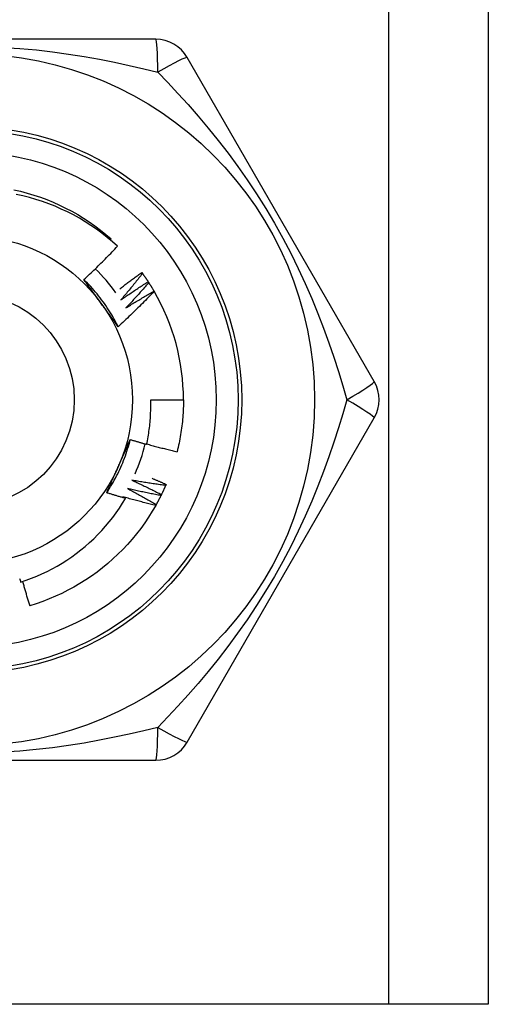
# Model space of a CAD drawing. Header units: inches. Extents: x 4 to 114, y 7 to 59.
# Tile 5 of 72: x 6.323 to 6.576, y 24.979 to 25.511. Entities that reach past the tile are written whole.
import ezdxf

# ---------------------------------------------------------------- set-up
doc = ezdxf.new("R2010")
doc.units = ezdxf.units.IN
doc.header["$MEASUREMENT"] = 0
doc.layers.add('Visible Edges(ANSI)', color=7, linetype='Continuous', lineweight=25)
doc.layers.add('Visible Tangent Edges(ANSI)', color=7, linetype='Continuous', lineweight=25)

msp = doc.modelspace()

# ---------------------------------------------------------------- linework, layer by layer
at = {"layer": 'Visible Edges(ANSI)'}
for p, q in [((6.576043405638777, 42.36483789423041), (6.576043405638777, 24.97901112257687)), ((6.396193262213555, 25.50066466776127), (6.193893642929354, 25.50066466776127)), ((6.514391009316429, 25.31562537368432), (6.413241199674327, 25.49082196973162)), ((6.371575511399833, 25.39223567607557), (6.372018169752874, 25.39275281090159)), ((6.388639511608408, 25.37454810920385), (6.388995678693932, 25.37406068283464)), ((6.392082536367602, 25.36959742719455), (6.392412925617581, 25.3690921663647)), ((6.395263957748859, 25.36447470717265), (6.395312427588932, 25.36439187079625)), ((6.393470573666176, 25.30578277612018), (6.41118513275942, 25.30578277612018)), ((6.413241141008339, 25.12074348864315), (6.514390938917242, 25.29594007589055)), ((6.401793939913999, 25.26003098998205), (6.401554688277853, 25.25947673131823)), ((6.193893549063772, 25.11090088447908), (6.396193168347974, 25.11090088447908)), ((6.522193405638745, 24.97901112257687), (6.067893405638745, 24.97901112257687)), ((6.576043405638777, 24.97901112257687), (6.522193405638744, 24.97901112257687))]:
    msp.add_line(p, q, dxfattribs=at)
at = {"layer": 'Visible Edges(ANSI)', "flags": 128}
for points in [[(6.319480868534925, 25.41932445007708), (6.323104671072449, 25.41848356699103), (6.326699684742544, 25.41752704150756), (6.330262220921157, 25.41645588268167), (6.333788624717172, 25.41527118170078), (6.337275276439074, 25.41397413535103), (6.340718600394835, 25.41256610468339), (6.344115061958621, 25.41104850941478), (6.347461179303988, 25.40942292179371), (6.350753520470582, 25.40769099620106), (6.35398870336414, 25.4058545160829), (6.357163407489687, 25.40391537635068), (6.360274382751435, 25.40187555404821), (6.363318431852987, 25.39973713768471), (6.36629243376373, 25.39750233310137), (6.369193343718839, 25.39517342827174), (6.372018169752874, 25.39275281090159)], [(6.375509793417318, 25.38878406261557), (6.372769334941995, 25.39122140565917), (6.369956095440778, 25.39356786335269), (6.367072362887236, 25.39582186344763), (6.364120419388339, 25.39798181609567), (6.361102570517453, 25.40004614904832), (6.358021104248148, 25.40201328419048), (6.354878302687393, 25.40388163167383), (6.351676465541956, 25.40564961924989), (6.348417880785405, 25.40731567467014), (6.34510483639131, 25.40887820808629), (6.341739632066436, 25.41033564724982), (6.33832564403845, 25.41168598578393), (6.334873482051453, 25.41292489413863), (6.331387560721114, 25.41405106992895), (6.32787065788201, 25.415063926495), (6.324325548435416, 25.41596284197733), (6.320755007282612, 25.41674721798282)], [(6.357332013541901, 25.37070596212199), (6.35811453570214, 25.37143421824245), (6.358894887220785, 25.37216468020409), (6.359673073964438, 25.37289734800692), (6.360449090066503, 25.37363220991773), (6.361222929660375, 25.37436927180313), (6.361994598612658, 25.37510851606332), (6.36276408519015, 25.37584994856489), (6.363531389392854, 25.37659355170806), (6.364296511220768, 25.37733933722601), (6.365059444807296, 25.37808728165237), (6.365820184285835, 25.37883739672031), (6.366578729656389, 25.37958966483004), (6.367335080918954, 25.38034408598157), (6.368089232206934, 25.38110065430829), (6.368841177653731, 25.38185936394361), (6.369590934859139, 25.38262022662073), (6.37033849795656, 25.38338323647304), (6.371083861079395, 25.38414838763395), (6.371827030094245, 25.38491568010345), (6.372567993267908, 25.38568510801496), (6.373306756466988, 25.38645665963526), (6.374043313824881, 25.38723034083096), (6.374777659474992, 25.38800614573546), (6.375509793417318, 25.38878406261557)], [(6.375886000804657, 25.34525653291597), (6.375297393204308, 25.34643708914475), (6.3746915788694, 25.34760893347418), (6.374068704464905, 25.34877182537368), (6.373428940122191, 25.34992553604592), (6.372772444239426, 25.35106982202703), (6.372099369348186, 25.35220444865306), (6.371409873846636, 25.35332918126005), (6.370704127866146, 25.35444377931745), (6.369982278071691, 25.35554801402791), (6.369244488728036, 25.35664163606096), (6.368490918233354, 25.35772442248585), (6.367721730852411, 25.35879612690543), (6.366937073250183, 25.35985651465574), (6.366137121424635, 25.36090535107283), (6.36532201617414, 25.36194240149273), (6.364491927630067, 25.3629674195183), (6.363647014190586, 25.36398018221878), (6.362787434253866, 25.36498044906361), (6.361913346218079, 25.36596797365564), (6.361024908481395, 25.36694253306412), (6.360122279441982, 25.36790388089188), (6.359205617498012, 25.36885178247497), (6.358275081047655, 25.36978600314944), (6.357330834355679, 25.37070630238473)], [(6.366708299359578, 25.35785036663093), (6.366315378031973, 25.35839116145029), (6.365922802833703, 25.35893145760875), (6.365530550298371, 25.35947126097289), (6.365138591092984, 25.36001058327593), (6.364746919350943, 25.36054941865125), (6.364355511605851, 25.36108778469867), (6.363964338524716, 25.36162568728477), (6.363573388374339, 25.36216313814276), (6.363182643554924, 25.36270013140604), (6.362792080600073, 25.36323668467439), (6.362401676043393, 25.36377280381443), (6.362011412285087, 25.36430849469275), (6.361621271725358, 25.36484376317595), (6.361231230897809, 25.36537861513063), (6.360841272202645, 25.36591306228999), (6.360451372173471, 25.36644711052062), (6.360061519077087, 25.36698076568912), (6.359671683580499, 25.36751403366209), (6.359281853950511, 25.36804692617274), (6.358892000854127, 25.36857944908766), (6.35850211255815, 25.36911160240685), (6.358112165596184, 25.36964340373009), (6.357722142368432, 25.37017485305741), (6.357332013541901, 25.37070596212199)], [(6.376739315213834, 25.36576380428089), (6.377227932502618, 25.36613896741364), (6.377717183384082, 25.36651333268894), (6.378207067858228, 25.36688691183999), (6.378697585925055, 25.36725969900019), (6.379188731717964, 25.36763168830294), (6.379680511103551, 25.36800288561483), (6.380172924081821, 25.36837329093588), (6.380665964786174, 25.36874289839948), (6.381159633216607, 25.36911171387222), (6.38165392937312, 25.36947973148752), (6.382148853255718, 25.36984695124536), (6.382644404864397, 25.37021337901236), (6.383140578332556, 25.3705790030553), (6.383637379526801, 25.3709438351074), (6.384134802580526, 25.37130786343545), (6.384632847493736, 25.37167109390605), (6.385131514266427, 25.37203352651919), (6.385630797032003, 25.37239515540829), (6.386130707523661, 25.37275598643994), (6.386631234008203, 25.37311601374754), (6.387132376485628, 25.37347524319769), (6.387634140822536, 25.3738336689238), (6.38813651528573, 25.37419129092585), (6.388639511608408, 25.37454810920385)], [(6.388995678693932, 25.37406068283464), (6.38852366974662, 25.37345509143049), (6.38805047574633, 25.37285038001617), (6.387576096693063, 25.37224654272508), (6.387100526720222, 25.37164359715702), (6.386623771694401, 25.3710415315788), (6.386145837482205, 25.37044035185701), (6.385666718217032, 25.36984006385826), (6.38518641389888, 25.36924066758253), (6.384704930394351, 25.36864216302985), (6.384222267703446, 25.36804455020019), (6.383738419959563, 25.36744783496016), (6.3832533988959, 25.36685201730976), (6.382767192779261, 25.3662571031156), (6.382279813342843, 25.36566308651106), (6.381791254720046, 25.36506997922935), (6.381301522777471, 25.36447777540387), (6.380810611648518, 25.36388648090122), (6.380318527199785, 25.363296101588), (6.379825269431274, 25.36270662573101), (6.379330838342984, 25.36211807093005), (6.378835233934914, 25.36153043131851), (6.378338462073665, 25.3609437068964), (6.377840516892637, 25.36035790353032), (6.37734139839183, 25.35977302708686)], [(6.388995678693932, 25.37406068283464), (6.389128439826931, 25.37387762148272), (6.389260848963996, 25.37369430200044), (6.38939289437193, 25.37351073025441), (6.389524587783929, 25.37332690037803), (6.389655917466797, 25.37314281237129), (6.389786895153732, 25.37295846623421), (6.389917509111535, 25.37277386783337), (6.390047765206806, 25.37258901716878), (6.390177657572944, 25.37240391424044), (6.390307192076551, 25.37221855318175), (6.390436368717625, 25.3720329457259), (6.390565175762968, 25.3718470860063), (6.390693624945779, 25.37166097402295), (6.390821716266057, 25.37147461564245), (6.390949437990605, 25.37128800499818), (6.391076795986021, 25.37110114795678), (6.391203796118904, 25.37091403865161), (6.391330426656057, 25.37072668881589), (6.391456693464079, 25.37053908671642), (6.39158259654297, 25.37035124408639), (6.391708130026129, 25.37016315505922), (6.391833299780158, 25.36997481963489), (6.391958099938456, 25.36978624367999), (6.392082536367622, 25.36959742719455)], [(6.37734139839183, 25.35977302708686), (6.377945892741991, 25.36019599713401), (6.378551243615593, 25.36061779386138), (6.379157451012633, 25.36103840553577), (6.379764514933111, 25.36145784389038), (6.380372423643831, 25.36187609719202), (6.38098118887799, 25.36229316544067), (6.381590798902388, 25.36270905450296), (6.382201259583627, 25.36312376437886), (6.382812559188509, 25.36353728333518), (6.383424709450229, 25.36394962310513), (6.384037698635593, 25.36436077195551), (6.384651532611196, 25.3647707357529), (6.385266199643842, 25.36517950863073), (6.385881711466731, 25.36558709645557), (6.386498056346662, 25.36599349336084), (6.387115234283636, 25.36639870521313), (6.387733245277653, 25.36680272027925), (6.388352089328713, 25.36720554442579), (6.388971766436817, 25.36760717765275), (6.389592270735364, 25.36800761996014), (6.390213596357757, 25.36840686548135), (6.390835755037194, 25.3688049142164), (6.391458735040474, 25.36920176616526), (6.392082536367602, 25.36959742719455)], [(6.392412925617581, 25.3690921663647), (6.391910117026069, 25.36851188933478), (6.391406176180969, 25.36793255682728), (6.390901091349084, 25.367354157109), (6.390394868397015, 25.36677670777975), (6.389887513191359, 25.36620019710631), (6.389379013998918, 25.3656246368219), (6.38886938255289, 25.36505002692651), (6.388358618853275, 25.36447636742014), (6.387846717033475, 25.36390365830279), (6.387333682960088, 25.36333189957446), (6.386819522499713, 25.36276110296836), (6.386304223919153, 25.36219126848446), (6.385787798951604, 25.3616223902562), (6.385270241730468, 25.36105447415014), (6.384751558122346, 25.36048752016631), (6.384231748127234, 25.3599215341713), (6.383710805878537, 25.3593565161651), (6.38318874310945, 25.35879247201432), (6.382665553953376, 25.35822939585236), (6.382141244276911, 25.35766729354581), (6.38161580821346, 25.35710617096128), (6.381089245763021, 25.35654602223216), (6.380561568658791, 25.35598685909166), (6.380032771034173, 25.35542866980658)], [(6.392412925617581, 25.3690921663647), (6.392536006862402, 25.36890246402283), (6.392658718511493, 25.3687125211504), (6.392781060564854, 25.36852233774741), (6.392903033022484, 25.36833191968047), (6.393024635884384, 25.36814126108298), (6.393145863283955, 25.36795037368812), (6.393266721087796, 25.36775924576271), (6.393387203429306, 25.36756787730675), (6.393507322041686, 25.36737628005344), (6.393627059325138, 25.36718445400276), (6.39374642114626, 25.36699238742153), (6.393865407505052, 25.36680009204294), (6.393984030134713, 25.3666075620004), (6.394102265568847, 25.3664148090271), (6.39422013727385, 25.36622182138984), (6.394337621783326, 25.36602860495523), (6.39445474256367, 25.36583515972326), (6.394571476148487, 25.36564148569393), (6.394687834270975, 25.36544758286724), (6.394803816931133, 25.3652534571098), (6.394919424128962, 25.3650591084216), (6.395034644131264, 25.36486453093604), (6.395149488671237, 25.36466973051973), (6.395263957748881, 25.36447470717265)], [(6.395312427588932, 25.36439187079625), (6.394530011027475, 25.36356834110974), (6.393745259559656, 25.3627470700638), (6.392958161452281, 25.36192805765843), (6.392168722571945, 25.36111132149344), (6.391376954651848, 25.36029685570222), (6.390582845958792, 25.35948467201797), (6.389786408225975, 25.35867477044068), (6.388987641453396, 25.35786715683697), (6.388186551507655, 25.35706183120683), (6.387383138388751, 25.35625881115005), (6.386577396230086, 25.35545807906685), (6.38576932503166, 25.3546596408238), (6.384958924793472, 25.35386350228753), (6.38414620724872, 25.35306967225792), (6.383331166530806, 25.35227815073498), (6.382513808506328, 25.3514889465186), (6.381694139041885, 25.35070206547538), (6.380872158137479, 25.34991751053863), (6.380047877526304, 25.34913528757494), (6.379221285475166, 25.34835540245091), (6.378392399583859, 25.34757786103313), (6.377561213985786, 25.34680266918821), (6.376727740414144, 25.34602982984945), (6.375891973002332, 25.34525935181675)], [(6.380032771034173, 25.35542866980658), (6.380658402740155, 25.35581969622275), (6.381284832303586, 25.35620950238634), (6.381912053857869, 25.35659808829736), (6.382540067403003, 25.35698544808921), (6.383168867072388, 25.3573715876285), (6.383798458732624, 25.35775649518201), (6.384428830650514, 25.35814018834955), (6.385059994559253, 25.35852264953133), (6.385691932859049, 25.35890388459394), (6.386324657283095, 25.35928388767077), (6.386958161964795, 25.35966267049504), (6.387592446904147, 25.36004022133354), (6.388227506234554, 25.36041654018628), (6.388863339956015, 25.36079163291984), (6.389499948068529, 25.36116549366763), (6.390137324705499, 25.36153812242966), (6.390775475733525, 25.36190951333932), (6.391414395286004, 25.36227967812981), (6.392054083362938, 25.36264860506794), (6.392694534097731, 25.3630163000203), (6.393335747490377, 25.36338275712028), (6.393977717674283, 25.36374797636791), (6.394620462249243, 25.36411196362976), (6.395263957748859, 25.36447470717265)], [(6.375891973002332, 25.34525935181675), (6.375509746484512, 25.34577955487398), (6.375127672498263, 25.34630003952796), (6.374745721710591, 25.34682082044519), (6.374363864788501, 25.34734191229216), (6.373982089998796, 25.34786332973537), (6.373600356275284, 25.34838508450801), (6.373218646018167, 25.34890719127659), (6.372836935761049, 25.3494296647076), (6.372455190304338, 25.34995251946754), (6.372073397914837, 25.3504757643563), (6.371691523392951, 25.35099941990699), (6.371309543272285, 25.35152349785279), (6.370927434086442, 25.35204800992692), (6.37054516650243, 25.35257297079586), (6.370162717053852, 25.35309839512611), (6.369780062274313, 25.35362429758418), (6.369397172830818, 25.35415069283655), (6.369014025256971, 25.35467758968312), (6.368630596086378, 25.3552050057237), (6.368246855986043, 25.35573295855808), (6.367862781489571, 25.35626145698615), (6.367478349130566, 25.35679051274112), (6.367093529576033, 25.35732014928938), (6.366708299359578, 25.35785036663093)], [(6.391268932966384, 25.28169020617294), (6.391478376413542, 25.28267937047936), (6.391677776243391, 25.28367086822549), (6.391867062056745, 25.28466448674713), (6.39204615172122, 25.28565974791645), (6.392215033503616, 25.28665654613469), (6.392373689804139, 25.2876548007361), (6.392522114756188, 25.28865443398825), (6.392660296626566, 25.28965536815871), (6.392788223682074, 25.29065752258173), (6.392905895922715, 25.2916608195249), (6.393013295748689, 25.29266517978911), (6.393110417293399, 25.29367052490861), (6.393197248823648, 25.29467677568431), (6.393273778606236, 25.29568385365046), (6.393340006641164, 25.29669167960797), (6.393395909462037, 25.29770017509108), (6.393441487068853, 25.2987092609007), (6.393476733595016, 25.29971885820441), (6.393501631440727, 25.30072888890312), (6.393516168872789, 25.30173927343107), (6.393520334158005, 25.30274993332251), (6.393514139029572, 25.30376078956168), (6.393497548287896, 25.30477176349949), (6.393470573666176, 25.30578277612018)], [(6.41118513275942, 25.30578277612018), (6.411179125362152, 25.30460115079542), (6.411161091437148, 25.30341964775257), (6.411131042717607, 25.30223838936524), (6.41108896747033, 25.30105749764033), (6.411034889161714, 25.29987709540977), (6.410968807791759, 25.29869730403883), (6.410890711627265, 25.29751824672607), (6.410800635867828, 25.29634004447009), (6.410698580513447, 25.29516281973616), (6.410584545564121, 25.29398669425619), (6.410458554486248, 25.29281179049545), (6.410320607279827, 25.2916382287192), (6.41017073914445, 25.29046613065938), (6.410008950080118, 25.28929561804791), (6.409835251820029, 25.28812681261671), (6.409649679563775, 25.28695983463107), (6.409452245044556, 25.28579480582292), (6.409242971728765, 25.28463184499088), (6.409021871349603, 25.28347107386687), (6.408788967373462, 25.28231261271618), (6.408544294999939, 25.28115658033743), (6.408287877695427, 25.28000309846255), (6.408019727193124, 25.27885228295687), (6.407739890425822, 25.27770425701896)], [(6.369649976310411, 25.25550791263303), (6.370378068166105, 25.25660793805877), (6.37109000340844, 25.25771851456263), (6.371785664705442, 25.25883938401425), (6.372464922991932, 25.25997029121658), (6.373127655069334, 25.26111097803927), (6.373773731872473, 25.26226119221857), (6.374403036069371, 25.26342067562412), (6.375015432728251, 25.26458917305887), (6.375610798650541, 25.26576642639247), (6.37618901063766, 25.26695218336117), (6.376749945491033, 25.26814618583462), (6.377293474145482, 25.26934817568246), (6.377819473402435, 25.27055790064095), (6.378327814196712, 25.27177510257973), (6.378818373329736, 25.27299952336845), (6.379291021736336, 25.27423091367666), (6.37974564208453, 25.2754690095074), (6.380182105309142, 25.27671356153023), (6.380600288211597, 25.27796430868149), (6.381000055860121, 25.27922099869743), (6.381381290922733, 25.28048337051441), (6.38174387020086, 25.28175117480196), (6.382087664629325, 25.28302415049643), (6.382412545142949, 25.28430204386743)], [(6.375967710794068, 25.26975295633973), (6.376239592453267, 25.27036363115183), (6.376511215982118, 25.27097376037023), (6.376782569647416, 25.27158336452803), (6.377053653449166, 25.27219246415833), (6.377324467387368, 25.27280108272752), (6.377594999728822, 25.27340923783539), (6.377865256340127, 25.27401695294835), (6.378135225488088, 25.27462424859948), (6.378404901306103, 25.2752311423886), (6.378674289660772, 25.27583766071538), (6.378943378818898, 25.27644381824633), (6.379212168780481, 25.27704964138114), (6.379480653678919, 25.27765514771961), (6.379748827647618, 25.27826036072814), (6.380016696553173, 25.27886529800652), (6.38028424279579, 25.27946998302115), (6.380551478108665, 25.28007443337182), (6.380818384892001, 25.28067867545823), (6.381084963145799, 25.28128272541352), (6.381351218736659, 25.2818866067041), (6.381617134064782, 25.28249033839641), (6.381882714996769, 25.28309394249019), (6.382147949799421, 25.28369743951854), (6.382412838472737, 25.28430085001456)], [(6.382412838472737, 25.28430085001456), (6.382780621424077, 25.28418763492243), (6.383148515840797, 25.28407480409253), (6.383516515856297, 25.28396236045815), (6.383884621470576, 25.28385030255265), (6.384252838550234, 25.28373863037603), (6.384621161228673, 25.28362734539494), (6.384989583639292, 25.28351644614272), (6.385358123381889, 25.28340593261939), (6.38572676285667, 25.28329580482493), (6.386095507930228, 25.28318606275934), (6.386464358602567, 25.28307670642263), (6.386833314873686, 25.28296773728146), (6.387202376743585, 25.28285915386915), (6.387571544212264, 25.28275095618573), (6.387940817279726, 25.28264314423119), (6.388310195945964, 25.28253571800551), (6.388679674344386, 25.28242867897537), (6.389049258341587, 25.28232202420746), (6.389418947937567, 25.28221575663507), (6.389788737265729, 25.28210987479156), (6.390158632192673, 25.28200437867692), (6.390528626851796, 25.28189926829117), (6.3908987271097, 25.28179454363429), (6.391268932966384, 25.28169020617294)], [(6.391311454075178, 25.28188706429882), (6.391991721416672, 25.28169806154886), (6.392672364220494, 25.28151033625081), (6.393353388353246, 25.28132388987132), (6.394034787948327, 25.2811387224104), (6.394716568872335, 25.28095483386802), (6.395398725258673, 25.28077222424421), (6.396081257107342, 25.28059089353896), (6.396764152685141, 25.28041084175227), (6.397447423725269, 25.28023207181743), (6.398131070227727, 25.28005458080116), (6.398815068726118, 25.27987837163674), (6.399499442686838, 25.27970344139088), (6.400184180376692, 25.27952979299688), (6.400869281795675, 25.27935742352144), (6.40155474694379, 25.27918633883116), (6.402240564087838, 25.27901653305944), (6.402926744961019, 25.27884800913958), (6.403613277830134, 25.27868077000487), (6.40430016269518, 25.27851480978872), (6.404987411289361, 25.27835013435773), (6.405675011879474, 25.2781867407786), (6.406362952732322, 25.27802462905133), (6.407051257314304, 25.27786380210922), (6.407739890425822, 25.27770425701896)], [(6.369655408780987, 25.25550415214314), (6.369914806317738, 25.25609527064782), (6.370174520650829, 25.2566863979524), (6.37043455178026, 25.25727756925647), (6.370694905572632, 25.25786881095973), (6.370955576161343, 25.25846014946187), (6.371216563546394, 25.25905161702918), (6.371477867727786, 25.25964324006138), (6.371739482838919, 25.26023504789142), (6.372001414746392, 25.26082707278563), (6.372263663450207, 25.2614193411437), (6.372526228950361, 25.26201188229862), (6.372789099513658, 25.26260472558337), (6.373052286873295, 25.26319789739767), (6.373315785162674, 25.26379143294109), (6.373579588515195, 25.26438535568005), (6.373843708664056, 25.26497969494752), (6.374108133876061, 25.26557448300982), (6.374372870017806, 25.26616974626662), (6.374637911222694, 25.26676551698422), (6.374903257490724, 25.26736181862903), (6.375168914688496, 25.26795868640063), (6.375434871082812, 25.26855614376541), (6.375701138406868, 25.26915422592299), (6.375967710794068, 25.26975295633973)], [(6.383329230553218, 25.26226817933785), (6.384000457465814, 25.26196195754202), (6.38467110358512, 25.26165439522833), (6.385341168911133, 25.26134550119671), (6.386010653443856, 25.26103526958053), (6.386679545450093, 25.2607237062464), (6.387347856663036, 25.26041081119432), (6.388015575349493, 25.2600965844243), (6.388682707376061, 25.25978102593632), (6.389349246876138, 25.2594641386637), (6.390015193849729, 25.25914592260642), (6.39068054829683, 25.2588263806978), (6.391345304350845, 25.25850551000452), (6.392009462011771, 25.2581833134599), (6.392673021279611, 25.25785979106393), (6.393335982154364, 25.2575349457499), (6.393998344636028, 25.25720877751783), (6.394660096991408, 25.2568812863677), (6.395321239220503, 25.25655247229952), (6.39598178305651, 25.25622234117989), (6.396641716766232, 25.25589088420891), (6.397301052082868, 25.25555811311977), (6.397959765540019, 25.25522402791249), (6.398617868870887, 25.25488862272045), (6.399275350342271, 25.25455189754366)], [(6.401554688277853, 25.25947673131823), (6.400793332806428, 25.25957612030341), (6.400032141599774, 25.25967698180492), (6.399271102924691, 25.25977930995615), (6.398510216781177, 25.2598831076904), (6.397749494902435, 25.25998837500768), (6.396988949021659, 25.26009511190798), (6.396228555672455, 25.2602033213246), (6.395468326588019, 25.26031300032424), (6.394708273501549, 25.26042415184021), (6.393948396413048, 25.2605367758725), (6.393188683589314, 25.26065086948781), (6.392429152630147, 25.26076643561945), (6.391669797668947, 25.26088347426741), (6.390910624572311, 25.26100198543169), (6.390151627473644, 25.2611219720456), (6.389392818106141, 25.26124342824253), (6.388634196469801, 25.26136635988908), (6.387875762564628, 25.26149076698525), (6.387117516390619, 25.26161664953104), (6.386359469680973, 25.26174400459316), (6.385601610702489, 25.2618728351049), (6.38484395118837, 25.26200314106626), (6.384086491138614, 25.26213492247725), (6.383329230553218, 25.26226817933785)], [(6.394196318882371, 25.26334517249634), (6.394514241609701, 25.2632104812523), (6.394832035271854, 25.26307549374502), (6.395149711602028, 25.2629402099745), (6.395467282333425, 25.26280462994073), (6.395784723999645, 25.26266875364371), (6.396102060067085, 25.26253258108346), (6.396419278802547, 25.26239611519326), (6.396736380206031, 25.26225935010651), (6.39705335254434, 25.26212229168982), (6.397370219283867, 25.26198493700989), (6.397686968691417, 25.26184728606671), (6.39800360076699, 25.26170934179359), (6.398320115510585, 25.26157110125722), (6.398636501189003, 25.26143256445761), (6.398952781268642, 25.26129373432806), (6.399268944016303, 25.26115460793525), (6.399584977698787, 25.26101518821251), (6.399900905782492, 25.26087547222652), (6.400216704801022, 25.26073545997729), (6.400532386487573, 25.26059515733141), (6.400847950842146, 25.26045455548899), (6.401163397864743, 25.26031366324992), (6.401478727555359, 25.26017247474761), (6.401793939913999, 25.26003098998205)], [(6.401554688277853, 25.25947673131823), (6.401464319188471, 25.25926943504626), (6.401373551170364, 25.25906231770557), (6.401282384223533, 25.25885537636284), (6.401190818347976, 25.25864861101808), (6.401098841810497, 25.25844202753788), (6.401006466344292, 25.25823562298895), (6.400913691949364, 25.25802939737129), (6.400820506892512, 25.25782335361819), (6.400726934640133, 25.25761748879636), (6.400632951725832, 25.25741180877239), (6.400538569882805, 25.25720631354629), (6.400443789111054, 25.25700100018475), (6.400348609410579, 25.25679587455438), (6.400253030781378, 25.25659093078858), (6.400157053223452, 25.25638617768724), (6.400060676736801, 25.25618160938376), (6.399963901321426, 25.25597722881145), (6.399866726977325, 25.2557730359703), (6.3997691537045, 25.25556903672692), (6.399671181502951, 25.2553652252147), (6.399572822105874, 25.25516160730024), (6.399474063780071, 25.25495817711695), (6.399374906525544, 25.25475494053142), (6.399275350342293, 25.25455189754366)], [(6.379857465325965, 25.25245600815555), (6.379430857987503, 25.25257747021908), (6.379004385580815, 25.25269941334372), (6.378578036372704, 25.25282183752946), (6.378151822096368, 25.25294474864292), (6.377725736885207, 25.25306813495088), (6.377299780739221, 25.25319200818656), (6.376873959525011, 25.25331636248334), (6.376448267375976, 25.25344119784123), (6.376022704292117, 25.25356652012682), (6.375597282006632, 25.25369231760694), (6.375171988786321, 25.25381860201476), (6.374746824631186, 25.25394536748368), (6.374321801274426, 25.25407261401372), (6.373896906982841, 25.25420034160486), (6.37347214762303, 25.25432855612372), (6.373047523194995, 25.25445724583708), (6.372623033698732, 25.25458642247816), (6.372198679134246, 25.25471608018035), (6.371774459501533, 25.25484621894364), (6.371350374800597, 25.25497683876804), (6.370926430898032, 25.25510794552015), (6.370502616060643, 25.25523953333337), (6.370078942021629, 25.2553716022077), (6.369655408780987, 25.25550415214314)], [(6.378342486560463, 25.25335024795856), (6.378405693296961, 25.25331312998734), (6.37846888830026, 25.25327600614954), (6.378532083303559, 25.25323886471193), (6.378595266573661, 25.25320171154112), (6.378658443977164, 25.25316454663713), (6.378721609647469, 25.25312736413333), (6.378784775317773, 25.25309017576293), (6.37884792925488, 25.25305296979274), (6.378911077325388, 25.25301575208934), (6.378974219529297, 25.25297852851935), (6.379037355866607, 25.25294128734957), (6.37910048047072, 25.25290402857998), (6.379163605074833, 25.2528667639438), (6.379226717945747, 25.25282948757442), (6.379289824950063, 25.25279219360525), (6.37935292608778, 25.25275488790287), (6.379416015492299, 25.2527175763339), (6.37947909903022, 25.25268024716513), (6.379542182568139, 25.25264290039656), (6.379605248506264, 25.25260554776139), (6.379668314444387, 25.25256818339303), (6.37973137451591, 25.25253080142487), (6.379794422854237, 25.25249341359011), (6.379857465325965, 25.25245600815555)], [(6.396180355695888, 25.24868444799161), (6.39543340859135, 25.24886222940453), (6.394686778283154, 25.24904145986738), (6.393940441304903, 25.24922212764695), (6.393194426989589, 25.24940424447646), (6.392448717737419, 25.24958781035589), (6.391703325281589, 25.24977281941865), (6.390958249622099, 25.24995927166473), (6.39021349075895, 25.25014717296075), (6.389469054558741, 25.25033651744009), (6.388724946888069, 25.25052730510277), (6.387981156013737, 25.25071954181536), (6.387237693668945, 25.25091322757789), (6.386494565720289, 25.25110835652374), (6.38575176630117, 25.25130492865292), (6.385009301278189, 25.25150294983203), (6.384267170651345, 25.25170242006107), (6.383525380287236, 25.25190333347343), (6.382783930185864, 25.25210569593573), (6.382042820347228, 25.25230950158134), (6.381302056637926, 25.25251475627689), (6.380561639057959, 25.25272146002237), (6.379821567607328, 25.25292960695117), (6.379081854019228, 25.2531392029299), (6.378342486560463, 25.25335024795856)], [(6.380951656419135, 25.25774446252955), (6.381606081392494, 25.2574038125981), (6.382259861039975, 25.25706185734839), (6.382912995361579, 25.25671859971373), (6.383565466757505, 25.25637403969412), (6.384217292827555, 25.25602818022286), (6.384868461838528, 25.25568101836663), (6.385518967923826, 25.25533255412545), (6.386168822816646, 25.25498279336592), (6.386818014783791, 25.25463174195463), (6.38746654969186, 25.25427938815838), (6.388114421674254, 25.25392573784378), (6.388761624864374, 25.25357079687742), (6.389408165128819, 25.25321456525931), (6.390054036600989, 25.25285703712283), (6.390699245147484, 25.2524982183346), (6.391343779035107, 25.25213810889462), (6.391987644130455, 25.25177671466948), (6.39263083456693, 25.25141402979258), (6.393273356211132, 25.25105005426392), (6.393915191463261, 25.2506847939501), (6.394556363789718, 25.25031825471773), (6.395196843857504, 25.2499504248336), (6.395836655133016, 25.24958131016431), (6.396475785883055, 25.24921091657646)], [(6.39900765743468, 25.25401080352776), (6.398252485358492, 25.25414957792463), (6.397497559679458, 25.25428981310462), (6.39674285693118, 25.25443150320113), (6.39598838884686, 25.25457465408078), (6.395234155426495, 25.25471926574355), (6.394480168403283, 25.25486533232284), (6.393726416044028, 25.25501286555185), (6.392972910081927, 25.2551618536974), (6.392219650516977, 25.25531230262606), (6.391466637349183, 25.25546421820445), (6.390713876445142, 25.25561758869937), (6.389961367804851, 25.25577241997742), (6.389209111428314, 25.25592871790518), (6.38845710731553, 25.25608647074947), (6.387705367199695, 25.25624569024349), (6.386953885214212, 25.25640637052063), (6.38620266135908, 25.2565685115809), (6.385451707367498, 25.25673211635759), (6.384701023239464, 25.25689718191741), (6.383950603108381, 25.25706371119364), (6.383200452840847, 25.25723170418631), (6.382450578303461, 25.2574011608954), (6.381700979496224, 25.25757208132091), (6.380951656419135, 25.25774446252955)], [(6.39900765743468, 25.25401080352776), (6.3989066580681, 25.25380848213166), (6.398805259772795, 25.25360635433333), (6.398703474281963, 25.25340442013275), (6.398601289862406, 25.25320269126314), (6.398498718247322, 25.25300115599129), (6.398395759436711, 25.25279982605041), (6.398292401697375, 25.25259868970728), (6.398188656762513, 25.25239776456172), (6.398084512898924, 25.25219703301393), (6.397979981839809, 25.25199650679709), (6.397875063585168, 25.25179618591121), (6.397769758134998, 25.2515960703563), (6.397664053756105, 25.25139616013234), (6.397557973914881, 25.25119645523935), (6.397451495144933, 25.25099696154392), (6.397344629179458, 25.25079766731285), (6.397237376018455, 25.25059859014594), (6.397129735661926, 25.25039971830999), (6.397021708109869, 25.250201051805), (6.396913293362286, 25.25000260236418), (6.396804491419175, 25.24980436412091), (6.396695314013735, 25.2496063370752), (6.39658573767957, 25.24940852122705), (6.396475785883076, 25.24921091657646)], [(6.399275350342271, 25.25455189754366), (6.399264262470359, 25.25452932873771), (6.399253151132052, 25.25450675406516), (6.399242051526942, 25.25448418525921), (6.399230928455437, 25.25446162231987), (6.399219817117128, 25.25443905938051), (6.399208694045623, 25.25441649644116), (6.399197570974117, 25.25439393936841), (6.399186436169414, 25.25437138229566), (6.399175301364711, 25.2543488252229), (6.39916415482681, 25.25432627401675), (6.399153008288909, 25.2543037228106), (6.399141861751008, 25.25428117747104), (6.39913070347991, 25.25425863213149), (6.399119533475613, 25.25423609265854), (6.399108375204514, 25.25421355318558), (6.399097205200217, 25.25419101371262), (6.399086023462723, 25.25416848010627), (6.399074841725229, 25.25414594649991), (6.399063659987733, 25.25412341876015), (6.399052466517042, 25.25410089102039), (6.39904127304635, 25.25407836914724), (6.39903006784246, 25.25405584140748), (6.39901886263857, 25.25403332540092), (6.39900765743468, 25.25401080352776)], [(6.323116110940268, 25.20722373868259), (6.326051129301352, 25.20820666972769), (6.328958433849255, 25.20927921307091), (6.331834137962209, 25.21044031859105), (6.334670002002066, 25.21168668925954), (6.337463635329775, 25.21301701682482), (6.340213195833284, 25.21443021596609), (6.342916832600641, 25.21592518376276), (6.345572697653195, 25.21750082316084), (6.348178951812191, 25.21915603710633), (6.350733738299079, 25.22088972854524), (6.353235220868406, 25.22270080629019), (6.35568154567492, 25.22458816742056), (6.358070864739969, 25.22655072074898), (6.360401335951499, 25.22858736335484), (6.362671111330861, 25.23069700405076), (6.36487595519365, 25.2328761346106), (6.367010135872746, 25.23511905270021), (6.369072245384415, 25.23742393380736), (6.371060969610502, 25.23978901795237), (6.37297498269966, 25.24221255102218), (6.374812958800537, 25.24469276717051), (6.376573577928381, 25.2472279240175), (6.378255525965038, 25.24981625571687), (6.379857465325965, 25.25245600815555)], [(6.396180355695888, 25.24868444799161), (6.394299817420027, 25.24547467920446), (6.392317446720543, 25.24232678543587), (6.390235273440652, 25.23924399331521), (6.388055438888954, 25.2362294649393), (6.385780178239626, 25.23328629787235), (6.383411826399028, 25.23041750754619), (6.380952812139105, 25.22762603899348), (6.378405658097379, 25.22491475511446), (6.375772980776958, 25.22228644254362), (6.373057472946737, 25.21974378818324), (6.370261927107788, 25.21728940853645), (6.367389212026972, 25.21492582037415), (6.364442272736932, 25.21265544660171), (6.361424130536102, 25.21048062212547), (6.358337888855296, 25.20840356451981), (6.355186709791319, 25.20642642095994), (6.351973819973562, 25.20455120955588), (6.348702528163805, 25.20277986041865), (6.345376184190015, 25.20111419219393), (6.341998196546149, 25.19955589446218), (6.338572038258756, 25.19810659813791), (6.335101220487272, 25.19676775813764), (6.331589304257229, 25.1955407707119), (6.328039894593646, 25.19442689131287)], [(6.396475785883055, 25.24921091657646), (6.396463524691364, 25.2491889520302), (6.396451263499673, 25.24916698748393), (6.396439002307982, 25.24914502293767), (6.396426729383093, 25.24912306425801), (6.396414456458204, 25.24910111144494), (6.396402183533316, 25.24907915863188), (6.396389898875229, 25.24905720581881), (6.396377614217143, 25.24903525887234), (6.396365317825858, 25.24901331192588), (6.396353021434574, 25.24899137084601), (6.39634071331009, 25.24896942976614), (6.396328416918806, 25.24894748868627), (6.396316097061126, 25.2489255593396), (6.396303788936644, 25.24890362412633), (6.396291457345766, 25.24888169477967), (6.396279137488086, 25.24885976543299), (6.396266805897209, 25.24883784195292), (6.39625447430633, 25.24881592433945), (6.396242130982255, 25.24879400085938), (6.39622978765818, 25.24877208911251), (6.396217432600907, 25.24875017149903), (6.396205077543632, 25.24872825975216), (6.396192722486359, 25.24870635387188), (6.396180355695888, 25.24868444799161)], [(6.322589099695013, 25.20924176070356), (6.322719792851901, 25.20873696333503), (6.322851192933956, 25.20823235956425), (6.322983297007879, 25.20772794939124), (6.323116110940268, 25.20722373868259)], [(6.324159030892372, 25.20756171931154), (6.324311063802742, 25.20701191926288), (6.324463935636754, 25.20646233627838), (6.324617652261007, 25.20591296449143), (6.324772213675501, 25.20536380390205), (6.324927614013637, 25.20481485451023), (6.325083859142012, 25.20426613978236), (6.325240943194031, 25.20371762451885), (6.325398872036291, 25.20316933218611), (6.325557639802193, 25.20262126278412), (6.325717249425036, 25.20207340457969), (6.32587769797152, 25.20152576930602), (6.326038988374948, 25.20097835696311), (6.326201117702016, 25.20043116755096), (6.326364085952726, 25.19988420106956), (6.326527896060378, 25.19933744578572), (6.326692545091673, 25.19879092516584), (6.326858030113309, 25.19824462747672), (6.327024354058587, 25.19769855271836), (6.327191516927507, 25.19715271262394), (6.327359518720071, 25.1966070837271), (6.327528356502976, 25.1960616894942), (6.327698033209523, 25.19551652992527), (6.327868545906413, 25.19497159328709), (6.328039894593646, 25.19442689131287)]]:
    msp.add_lwpolyline(points, dxfattribs=at)
at = {"layer": 'Visible Edges(ANSI)'}
for centre, radius in [((6.295043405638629, 25.30578277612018), 0.187007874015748), ((6.295043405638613, 25.30578277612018), 0.1338582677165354), ((6.295043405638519, 25.30578277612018), 0.0885826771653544)]:
    msp.add_circle(centre, radius, dxfattribs=at)
for centre, radius, start, end in [((6.396193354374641, 25.48097962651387), 0.0196850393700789, 30.00000000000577, 90), ((6.295043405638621, 25.30578277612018), 0.0984251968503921, 36.0181037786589, 45.95689622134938), ((6.295043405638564, 25.30578277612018), 0.1161417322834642, 0, 30.30707566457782), ((6.497343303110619, 25.30578277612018), 0.0196850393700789, 330.0000000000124, 30.00000000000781), ((6.295043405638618, 25.30578277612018), 0.0984251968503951, 336.0181037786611, 345.9568962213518), ((6.396193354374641, 25.13058592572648), 0.0196850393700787, 270.0000000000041, 329.9999999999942)]:
    msp.add_arc(centre, radius, start, end, dxfattribs=at)
at = {"layer": 'Visible Tangent Edges(ANSI)'}
msp.add_line((6.522193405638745, 24.97901112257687), (6.522193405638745, 42.36483789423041), dxfattribs=at)
at = {"layer": 'Visible Tangent Edges(ANSI)', "flags": 128}
for points in [[(6.313597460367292, 25.49624067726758), (6.322683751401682, 25.49564946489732), (6.331620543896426, 25.49484623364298), (6.340398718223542, 25.49384721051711), (6.349012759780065, 25.49267037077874), (6.357464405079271, 25.49133339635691), (6.365755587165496, 25.48985396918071), (6.373888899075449, 25.48824961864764), (6.381863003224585, 25.4865389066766), (6.389667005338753, 25.48474281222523), (6.397289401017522, 25.48288243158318)], [(6.397293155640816, 25.48288058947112), (6.402710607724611, 25.47721515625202), (6.408164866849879, 25.47135831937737), (6.41363651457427, 25.46530424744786), (6.419104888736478, 25.45904843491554), (6.424543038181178, 25.45259343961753), (6.429934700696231, 25.44593125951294), (6.435265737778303, 25.43905173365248), (6.440522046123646, 25.43194467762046), (6.445689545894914, 25.42459959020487), (6.450750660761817, 25.41701112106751), (6.455673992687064, 25.40920707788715), (6.460425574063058, 25.40122222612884), (6.464964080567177, 25.39311453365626), (6.469259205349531, 25.38494838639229), (6.473298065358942, 25.3767674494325), (6.477077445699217, 25.3686115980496), (6.480600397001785, 25.36051061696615), (6.483886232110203, 25.35246567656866), (6.486951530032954, 25.34448360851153), (6.489812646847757, 25.33657178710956), (6.492486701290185, 25.32873494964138), (6.494991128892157, 25.32097698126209), (6.497338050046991, 25.31331938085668), (6.499539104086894, 25.30578505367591)], [(6.499539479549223, 25.30578080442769), (6.497341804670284, 25.29825643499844), (6.494996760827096, 25.29060448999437), (6.492489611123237, 25.28283886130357), (6.48980609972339, 25.27497521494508), (6.48693498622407, 25.26703813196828), (6.483861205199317, 25.2590377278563), (6.480568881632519, 25.25098115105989), (6.477042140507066, 25.24287553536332), (6.473264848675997, 25.23472779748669), (6.469223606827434, 25.22655050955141), (6.464926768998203, 25.21838475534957), (6.460387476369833, 25.21027734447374), (6.455635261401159, 25.20229302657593), (6.450710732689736, 25.19449027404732), (6.445645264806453, 25.18690205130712), (6.440471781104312, 25.17955108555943), (6.435217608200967, 25.17244962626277), (6.429893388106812, 25.16558154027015), (6.424513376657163, 25.15893588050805), (6.419092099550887, 25.15250216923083), (6.413642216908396, 25.14626794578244), (6.408175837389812, 25.14022005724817), (6.402717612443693, 25.13435878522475), (6.397293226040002, 25.12868545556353)], [(6.397289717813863, 25.1286830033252), (6.389674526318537, 25.12682408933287), (6.381875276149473, 25.12502899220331), (6.373897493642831, 25.12331761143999), (6.365748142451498, 25.1217102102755), (6.357440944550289, 25.12022841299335), (6.348976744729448, 25.11889025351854), (6.340353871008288, 25.11771310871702), (6.331570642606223, 25.11671435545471), (6.322625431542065, 25.1159114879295), (6.31352812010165, 25.11532254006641)]]:
    msp.add_lwpolyline(points, dxfattribs=at)
at = {"layer": 'Visible Tangent Edges(ANSI)'}
for centre, radius in [((6.295043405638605, 25.30578277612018), 0.1476377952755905), ((6.295043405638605, 25.30578277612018), 0.1456692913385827), ((6.2950434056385, 25.30578277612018), 0.0570866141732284)]:
    msp.add_circle(centre, radius, dxfattribs=at)
for centre, major_axis, ratio, start_param, end_param in [((6.396193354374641, 25.48097962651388), (0, 0.0196850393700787), 0.0560536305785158, 4.809173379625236, 6.28318530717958), ((6.396193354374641, 25.48097962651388), (0.017047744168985, 0.0098425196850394), 0.0560536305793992, 0, 1.474011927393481), ((6.497343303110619, 25.30578277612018), (0.0170477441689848, 0.0098425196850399), 0.0560536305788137, 4.809173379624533, 6.283185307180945), ((6.49734330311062, 25.30578277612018), (0.0170477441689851, -0.0098425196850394), 0.0560536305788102, 0, 1.474011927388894), ((6.396193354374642, 25.13058592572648), (0, -0.0196850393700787), 0.0560536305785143, 2.3268e-12, 1.474011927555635), ((6.396193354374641, 25.13058592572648), (0.0170477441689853, -0.0098425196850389), 0.0560536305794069, 4.809173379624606, 6.283185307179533)]:
    msp.add_ellipse(centre, major_axis=major_axis, ratio=ratio, start_param=start_param, end_param=end_param, dxfattribs=at)

doc.saveas('drawing.dxf')
